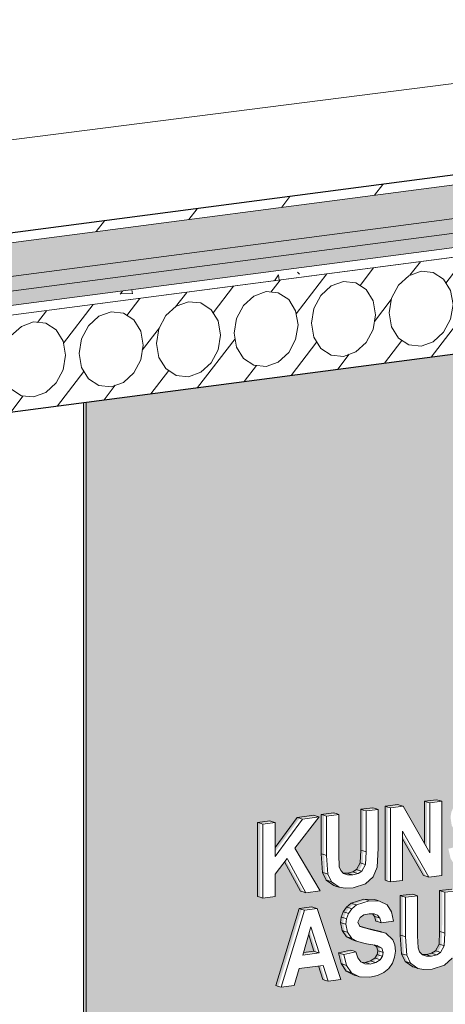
# Model space of a CAD drawing. Header units: millimetres. Extents: x -7937 to 93799, y -5691 to 12696.
# Tile 60 of 67: x 85500 to 86362, y 2672 to 4667. Entities that reach past the tile are written whole.
import ezdxf

# ---------------------------------------------------------------- set-up
doc = ezdxf.new("R2010")
doc.units = ezdxf.units.MM
for name, color, linetype, lineweight, true_color in [('A-FLOR', 7, 'Continuous', 9, 0x7f7f7f), ('A-FLOR-PATT', 7, 'Continuous', 9, 0x7f7f7f), ('S-BEAM', 7, 'Continuous', 9, 0x7f7f7f)]:
    doc.layers.add(name, color=color, linetype=linetype, lineweight=lineweight, true_color=true_color)
doc.layers.add('A-FLOR-MCUT', color=7, linetype='Continuous', lineweight=5)
doc.layers.add('A-GENM', color=7, linetype='Continuous', lineweight=9)
pattern_1 = [(90, (86182.31, 4252.5), (-83.658, -10.947), [48.992, -48.992]), (270, (86224.14, 4306.96), (83.658, 10.947), [48.992, -48.992]), (7.455, (86240.87, 4333.65), (-8e-05, 97.9832), [4.219, -80.153]), (187.455, (86165.58, 4323.8), (8e-05, -97.9832), [4.219, -80.153]), (155.546, (86173.947, 4319.993), (-83.658, 87.03594), [9.19, -174.615]), (133.866, (86178.13, 4315.64), (-0.0003, -97.9832), [6.036, -114.687]), (106.468, (86182.313, 4301.49), (-0.00064, -97.98365), [14.755, -280.353]), (254.657, (86228.325, 4322.21), (0.00092, -97.98346), [15.808, -300.357]), (232.476, (86232.507, 4327.656), (0.0002, -97.983), [6.867, -130.481]), (215.621, (86240.873, 4333.65), (-83.6575, -108.9313), [10.291, -195.537]), (106.468, (86186.496, 4238.35), (-0.00064, -97.98365), [14.755, -280.353]), (133.866, (86190.68, 4234), (-0.0003, -97.9832), [6.036, -114.687]), (155.546, (86199.044, 4230.193), (-83.658, 87.03594), [9.19, -174.615]), (187.455, (86207.41, 4231.29), (8e-05, -97.9832), [8.437, -75.934]), (74.657, (86219.959, 4242.728), (0.00092, -97.98346), [15.808, -300.357]), (52.476, (86215.776, 4237.28), (0.0002, -97.983), [6.867, -130.481]), (35.621, (86207.41, 4231.288), (250.97326, 130.82635), [10.291, -195.537])]
pattern_2 = [(52.476, (-56223.35, 10696.74), (-47.32482, 49.23507), [])]

# ---------------------------------------------------------------- blocks, each defined once
blk = doc.blocks.new('HCE200 - Olemasolev õõnespaneel H_200 mm-V37-KUNST 3D LÕIGE 02')
at = {"layer": 'S-BEAM', "true_color": 0xcccccc}
h = blk.add_hatch(dxfattribs=at)
h.set_pattern_fill('FP_73', color=254, style=0, pattern_type=2)
h.set_pattern_definition(pattern_2)
h.paths.add_polyline_path([(-7529.5, 3863.3), (-7518.7, 3864.7), (-7526.3, 3876.2), (-7527.8, 3890.2), (-7514.1, 3908), (-7511.8, 3991.1), (-7506.4, 4000.5), (-7506.2, 4013.3), (-7512.3, 4023.2), (-7511.9, 4052.6), (-7505.1, 4062.3), (-7529.5, 4059.1), (-7529.5, 3884.2)], flags=0)
h.paths.add_polyline_path([(-6536.4, 3993.2), (-6525.6, 3994.6), (-6525.6, 4190.5), (-6550.7, 4187.2), (-6543.2, 4179.4), (-6542.7, 4150.1), (-6548.9, 4138.6), (-6548.6, 4125.8), (-6542.2, 4116.3), (-6540.9, 4035.4), (-6527.2, 4021.2), (-6528.8, 4006.7)], flags=0)
h = blk.add_hatch(dxfattribs=at)
h.set_pattern_fill('FP_73', color=254, style=0, pattern_type=2)
h.set_pattern_definition(pattern_2)
h.paths.add_polyline_path([(-7518.7, 3864.7), (-6536.4, 3993.2), (-6528.8, 4006.7), (-6527.2, 4021.2), (-6540.9, 4035.4), (-6542.2, 4116.3), (-6548.6, 4125.8), (-6548.9, 4138.6), (-6542.7, 4150.1), (-6543.2, 4179.4), (-6550.8, 4187.3), (-7504.4, 4062.3), (-7511.9, 4052.6), (-7512.3, 4023.2), (-7506.2, 4013.3), (-7506.4, 4000.5), (-7512.9, 3989.3), (-7514.1, 3908), (-7527.8, 3890.2), (-7526.3, 3876.2)], flags=0)
h.paths.add_polyline_path([(-7418.2, 3902.3), (-7443, 3904.9), (-7464.1, 3918.6), (-7478.1, 3941.4), (-7483.1, 3969.8), (-7478.1, 3999.5), (-7463.3, 4026.7), (-7443, 4045.2), (-7418.2, 4054.2), (-7393.4, 4051.7), (-7372.4, 4038), (-7358.3, 4015.2), (-7353.4, 3986.8), (-7359.2, 3955.5), (-7372.4, 3930.6), (-7393.4, 3911.4)], flags=0)
h.paths.add_polyline_path([(-7261.3, 3922.9), (-7286.1, 3925.4), (-7307.1, 3939.1), (-7321.2, 3961.9), (-7326, 3991.1), (-7321.2, 4020), (-7307.1, 4046.5), (-7286.1, 4065.7), (-7261.3, 4074.7), (-7236.5, 4072.2), (-7215.4, 4058.5), (-7201.4, 4035.7), (-7196.5, 4007.3), (-7201.4, 3977.6), (-7215.4, 3951.1), (-7236.5, 3931.9)], flags=0)
h.paths.add_polyline_path([(-7104.4, 3943.4), (-7129.2, 3945.9), (-7150.2, 3959.7), (-7164.3, 3982.4), (-7169.2, 4010.9), (-7164.3, 4040.6), (-7150.2, 4067), (-7129.2, 4086.3), (-7104.4, 4095.3), (-7079.5, 4092.7), (-7058.5, 4079), (-7044.5, 4056.2), (-7039.7, 4026.7), (-7044.5, 3998.1), (-7058.5, 3971.6), (-7079.5, 3952.4), (-7090, 3948.6)], flags=0)
h.paths.add_polyline_path([(-6947.4, 3963.9), (-6972.2, 3966.5), (-6993.3, 3980.2), (-7007.3, 4003), (-7012.2, 4031.4), (-7007.3, 4061.1), (-6993.3, 4087.6), (-6972.2, 4106.8), (-6947.4, 4115.8), (-6922.6, 4113.3), (-6900.6, 4097.9), (-6887.5, 4076.8), (-6882.6, 4048.4), (-6887.5, 4018.7), (-6902.8, 3991.1), (-6922.6, 3973)], flags=0)
h.paths.add_polyline_path([(-6790.5, 3984.5), (-6815.3, 3987), (-6836.3, 4000.7), (-6850.4, 4023.5), (-6855.3, 4051.9), (-6850.4, 4081.6), (-6836.3, 4108.1), (-6815.3, 4127.3), (-6790.5, 4136.4), (-6765.2, 4133.6), (-6744.6, 4120.1), (-6730.6, 4097.3), (-6725.6, 4068.9), (-6730.6, 4039.2), (-6744.6, 4012.7), (-6765.7, 3993.5)], flags=0)
h.paths.add_polyline_path([(-6633.5, 4005), (-6658.3, 4007.6), (-6679.4, 4021.3), (-6693.4, 4044.1), (-6698.4, 4072.5), (-6693.4, 4102.2), (-6679.4, 4128.7), (-6658.3, 4147.9), (-6633.5, 4156.9), (-6608.7, 4154.4), (-6587.7, 4140.6), (-6573.6, 4117.9), (-6568.7, 4089.4), (-6573.6, 4059.7), (-6587.7, 4033.3), (-6608.7, 4014), (-6614.8, 4011.8)], flags=0)
at = {"layer": 'S-BEAM', "color": 253, "true_color": 0x999999}
for p, q in [((-6525.6, 4190.5), (-6550.7, 4187.2)), ((-6525.6, 3994.6), (-6525.6, 4190.5)), ((-6550.8, 4187.3), (-7504.3, 4062.6)), ((-6550.7, 4187.2), (-6543.2, 4179.4)), ((-6543.2, 4179.4), (-6550.7, 4187.2)), ((-6543.2, 4179.4), (-6542.7, 4150.1)), ((-6542.7, 4150.1), (-6543.2, 4179.4)), ((-6542.2, 4116.3), (-6540.9, 4035.4)), ((-6540.9, 4035.4), (-6542.2, 4116.3)), ((-7504.4, 4062.4), (-7529.5, 4059.1)), ((-7529.5, 4059.1), (-7529.5, 3863.3)), ((-7512.3, 4023.2), (-7511.9, 4052.6)), ((-7511.9, 4052.6), (-7512.3, 4023.2)), ((-7504.3, 4062.6), (-7511.9, 4052.6)), ((-7511.9, 4052.6), (-7504.4, 4062.3)), ((-6540.9, 4035.4), (-6527.2, 4021.2)), ((-6527.2, 4021.2), (-6540.9, 4035.4)), ((-6527.2, 4021.2), (-6528.8, 4006.7)), ((-6528.8, 4006.7), (-6527.2, 4021.2)), ((-7518.7, 3864.7), (-6536.4, 3993.2)), ((-6528.8, 4006.7), (-6536.4, 3993.2)), ((-6536.4, 3993.2), (-6528.8, 4006.7)), ((-6536.4, 3993.2), (-6525.6, 3994.6)), ((-7514.1, 3908), (-7512.9, 3989.3)), ((-7512.9, 3989.3), (-7514.1, 3908)), ((-7527.8, 3890.2), (-7514.1, 3908)), ((-7514.1, 3908), (-7527.8, 3890.2)), ((-7526.3, 3876.2), (-7527.8, 3890.2)), ((-7527.8, 3890.2), (-7526.3, 3876.2)), ((-7518.7, 3864.7), (-7526.3, 3876.2)), ((-7526.3, 3876.2), (-7518.7, 3864.7)), ((-7529.5, 3863.3), (-7518.7, 3864.7))]:
    blk.add_line(p, q, dxfattribs=at)
for points in [[(-6698.4, 4072.5, 0), (-6693.4, 4102.2, 0), (-6679.4, 4128.7, 0), (-6658.3, 4147.9, 0), (-6633.5, 4156.9, 0), (-6608.7, 4154.4, 0), (-6587.7, 4140.6, 0), (-6573.6, 4117.9, 0), (-6568.7, 4089.4, 0)], [(-6542.7, 4150.1, 0), (-6548.9, 4138.6, 0), (-6548.6, 4125.8, 0), (-6542.2, 4116.3, 0)], [(-6542.2, 4116.3, 0), (-6548.6, 4125.8, 0), (-6548.9, 4138.6, 0), (-6542.7, 4150.1, 0)], [(-6855.3, 4051.9, 0), (-6850.4, 4081.6, 0), (-6836.3, 4108.1, 0), (-6815.3, 4127.3, 0), (-6790.5, 4136.4, 0), (-6765.7, 4133.8, 0), (-6744.6, 4120.1, 0), (-6730.6, 4097.3, 0), (-6725.6, 4068.9, 0)], [(-7012.2, 4031.4, 0), (-7007.3, 4061.1, 0), (-6993.3, 4087.6, 0), (-6972.2, 4106.8, 0), (-6947.4, 4115.8, 0), (-6922.6, 4113.3, 0), (-6901.6, 4099.6, 0), (-6887.5, 4076.8, 0), (-6882.6, 4048.4, 0)], [(-7169.2, 4010.9, 0), (-7164.3, 4040.6, 0), (-7150.2, 4067, 0), (-7129.2, 4086.3, 0), (-7104.4, 4095.3, 0), (-7079.5, 4092.7, 0), (-7058.5, 4079, 0), (-7044.5, 4056.2, 0), (-7039.5, 4027.8, 0)], [(-6568.7, 4089.4, 0), (-6573.6, 4059.7, 0), (-6587.7, 4033.3, 0), (-6608.7, 4014, 0), (-6633.5, 4005, 0), (-6658.3, 4007.6, 0), (-6679.4, 4021.3, 0), (-6693.4, 4044.1, 0), (-6698.4, 4072.5, 0)], [(-7326.1, 3990.3, 0), (-7321.2, 4020, 0), (-7307.1, 4046.5, 0), (-7286.1, 4065.7, 0), (-7261.3, 4074.7, 0), (-7236.5, 4072.2, 0), (-7215.4, 4058.5, 0), (-7201.4, 4035.7, 0), (-7196.5, 4007.3, 0)], [(-7483.1, 3969.8, 0), (-7478.1, 3999.5, 0), (-7464.1, 4026, 0), (-7443, 4045.2, 0), (-7418.2, 4054.2, 0), (-7393.4, 4051.7, 0), (-7372.4, 4038, 0), (-7358.3, 4015.2, 0), (-7353.4, 3986.8, 0)], [(-6725.6, 4068.9, 0), (-6730.6, 4039.2, 0), (-6744.6, 4012.7, 0), (-6765.7, 3993.5, 0), (-6790.5, 3984.5, 0), (-6815.3, 3987, 0), (-6836.3, 4000.7, 0), (-6850.4, 4023.5, 0), (-6855.3, 4051.9, 0)], [(-6882.6, 4048.4, 0), (-6887.5, 4018.7, 0), (-6901.6, 3992.2, 0), (-6922.6, 3973, 0), (-6947.4, 3963.9, 0), (-6972.2, 3966.5, 0), (-6993.3, 3980.2, 0), (-7007.3, 4003, 0), (-7012.2, 4031.4, 0)], [(-7512.9, 3989.3, 0), (-7506.4, 4000.5, 0), (-7506.2, 4013.3, 0), (-7512.3, 4023.2, 0)], [(-7512.3, 4023.2, 0), (-7506.2, 4013.3, 0), (-7506.4, 4000.5, 0), (-7512.9, 3989.3, 0)], [(-7039.5, 4027.8, 0), (-7044.5, 3998.1, 0), (-7058.5, 3971.6, 0), (-7079.5, 3952.4, 0), (-7104.4, 3943.4, 0), (-7129.2, 3945.9, 0), (-7150.2, 3959.7, 0), (-7164.3, 3982.4, 0), (-7169.2, 4010.9, 0)], [(-7196.5, 4007.3, 0), (-7201.4, 3977.6, 0), (-7215.4, 3951.1, 0), (-7236.5, 3931.9, 0), (-7261.3, 3922.9, 0), (-7286.1, 3925.4, 0), (-7307.1, 3939.1, 0), (-7321.2, 3961.9, 0), (-7326.1, 3990.3, 0)], [(-7353.4, 3986.8, 0), (-7358.3, 3957.1, 0), (-7372.4, 3930.6, 0), (-7393.4, 3911.4, 0), (-7418.2, 3902.3, 0), (-7443, 3904.9, 0), (-7464.1, 3918.6, 0), (-7478.1, 3941.4, 0), (-7483.1, 3969.8, 0)]]:
    blk.add_polyline3d(points, dxfattribs=at)
blk = doc.blocks.new('KUNST 2 - KUNST 2-6930501-KUNST 3D LÕIGE 02')
at = {"layer": 'A-GENM', "lineweight": 5, "true_color": 0x80ffff, "transparency": 33554483}
h = blk.add_hatch(color=131, dxfattribs=at)
h.paths.add_polyline_path([(-7312, 607.2), (-5288.3, 865.2), (-5288.3, 4156.6), (-7312, 3891.7), (-7312, 607.5)], flags=0)
h.paths.add_polyline_path([(-6916.9, 2706.6), (-6922.3, 2708.2), (-6875.2, 2864.2), (-6849, 2867.5), (-6843.6, 2865.8), (-6796.1, 2722), (-6821.9, 2718.7), (-6827.3, 2720.3), (-6836.7, 2750.1), (-6880.7, 2744.5), (-6890.7, 2709.9)], flags=0)
h.paths.add_polyline_path([(-6736.9, 2727.1), (-6761.8, 2728.7), (-6763.8, 2729.4), (-6780.9, 2739.1), (-6790.5, 2754.2), (-6795.3, 2774.4), (-6770.7, 2779.9), (-6765.4, 2778.2), (-6761.8, 2765.9), (-6755.8, 2757.8), (-6750.6, 2755.3), (-6741.6, 2755.1), (-6730.2, 2758.1), (-6720.5, 2765.9), (-6716.7, 2773), (-6715.4, 2778.8), (-6718.2, 2787.4), (-6725.7, 2791.5), (-6761.9, 2798.8), (-6767.3, 2800.5), (-6780.3, 2808.7), (-6788.5, 2821.3), (-6790.9, 2838.1), (-6789.2, 2848.5), (-6784.4, 2859.3), (-6776.8, 2868.9), (-6769.6, 2874.8), (-6744.3, 2883.3), (-6719.4, 2881.6), (-6716.9, 2880.6), (-6702.4, 2873.2), (-6693.1, 2859.3), (-6690.7, 2840.1), (-6714.2, 2837.1), (-6719.5, 2838.8), (-6723.8, 2850.2), (-6728.7, 2855), (-6729.8, 2855.4), (-6738.9, 2855.4), (-6750.6, 2851.8), (-6757.4, 2846.9), (-6761.3, 2838.1), (-6756.7, 2829.6), (-6704.7, 2815.7), (-6690.7, 2802.7), (-6686.8, 2792.4), (-6685.8, 2777.1), (-6687, 2767.1), (-6691.6, 2754.9), (-6699, 2744.2), (-6711.7, 2734.9), (-6724.9, 2729.7), (-6736.3, 2727.3)], flags=0)
h.paths.add_polyline_path([(-6627.7, 2742.3), (-6645, 2746.1), (-6661.2, 2758.7), (-6667.9, 2774.4), (-6670.4, 2815.7), (-6670.4, 2890.3), (-6645.8, 2893.4), (-6640.4, 2891.7), (-6639.4, 2786), (-6636.3, 2778.1), (-6630.7, 2772.4), (-6626.9, 2770.9), (-6614.8, 2771.5), (-6606.8, 2773.6), (-6598.7, 2779.3), (-6591.8, 2792.3), (-6590.5, 2839.8), (-6590.5, 2900.5), (-6565.9, 2903.6), (-6560.6, 2901.9), (-6561, 2816.2), (-6562.7, 2784.9), (-6570.6, 2765.1), (-6586, 2750.9), (-6612, 2743.1), (-6622.6, 2742.5)], flags=0)
h.paths.add_polyline_path([(-6536, 2755.1), (-6541.4, 2756.8), (-6541.4, 2906.7), (-6516.8, 2909.9), (-6511.4, 2908.2), (-6511.4, 2848.9), (-6461.4, 2916.9), (-6427.7, 2921.2), (-6422.3, 2919.6), (-6471.2, 2856.1), (-6420.3, 2769.9), (-6449, 2766.2), (-6454.4, 2767.9), (-6489.7, 2831.9), (-6511.4, 2803.6), (-6511.4, 2758.2), (-6522.2, 2756.9)], flags=0)
h.paths.add_polyline_path([(-6872.2, 2774.1), (-6845.3, 2777.6), (-6858.8, 2820.5), (-6871.7, 2775.9)], flags=0)
h.paths.add_polyline_path([(-6349.5, 2776.5), (-6376.1, 2778.7), (-6380.2, 2780.1), (-6400.7, 2794.5), (-6412.5, 2817.1), (-6416.3, 2849.3), (-6414.6, 2869.7), (-6409, 2888.9), (-6397.1, 2909.6), (-6382.5, 2923.5), (-6364.5, 2930.7), (-6355.2, 2932.9), (-6330, 2931), (-6322.8, 2928.1), (-6305, 2916.4), (-6297.7, 2906.1), (-6292.4, 2893.5), (-6288.5, 2859.1), (-6292.4, 2828.7), (-6304.9, 2802.7), (-6324.4, 2784.8), (-6343.3, 2778.6)], flags=0)
h.paths.add_polyline_path([(-6243.1, 2789.3), (-6243.1, 2792.4), (-6270.3, 2790.1), (-6273.1, 2791), (-6273.1, 2941), (-6248.5, 2944.1), (-6243.1, 2942.4), (-6243.1, 2885.3), (-6193.2, 2891.6), (-6193.2, 2951.1), (-6168.7, 2954.3), (-6163.3, 2952.6), (-6163.3, 2802.6), (-6187.9, 2799.5), (-6193.2, 2801.2), (-6193.2, 2863.1), (-6243.1, 2856.7), (-6243.1, 2846.9)], flags=0)
h.paths.add_polyline_path([(-6354.9, 2804.4), (-6340.2, 2809.5), (-6328.5, 2820.7), (-6320.7, 2837.8), (-6318.2, 2861.5), (-6320.7, 2882.7), (-6328.2, 2897.6), (-6337.8, 2904.1), (-6349.9, 2904.9), (-6366.3, 2898.3), (-6377.2, 2887), (-6384, 2872), (-6386, 2845.1), (-6383.9, 2827.4), (-6374.8, 2811.5), (-6364.2, 2805.2), (-6363.7, 2805.2)], flags=0)
h.paths.add_polyline_path([(-6110, 2809.4), (-6115.4, 2811.1), (-6115.4, 2932.5), (-6146.9, 2928.5), (-6152.3, 2930.2), (-6152.3, 2956.4), (-6054, 2968.9), (-6048.6, 2967.2), (-6048.6, 2941), (-6085.5, 2936.3), (-6085.5, 2812.6)], flags=0)
h.paths.add_polyline_path([(-5946.2, 2827.9), (-5968.2, 2831.7), (-5981.9, 2844.2), (-5989.9, 2866.5), (-5992.4, 2902.5), (-5988.8, 2939.1), (-5978.6, 2964.7), (-5967.9, 2976.1), (-5951.6, 2981.9), (-5929.9, 2978.5), (-5917.6, 2968.4), (-5908.3, 2945.3), (-5905.5, 2906.1), (-5909.1, 2870.3), (-5917.6, 2846.8), (-5929.9, 2833.8), (-5936, 2831.6)], flags=0)
h.paths.add_polyline_path([(-5888.9, 2837.6), (-5894.2, 2839.3), (-5891, 2855.7), (-5884.8, 2870.8), (-5840.4, 2937.8), (-5836.9, 2950.9), (-5840.9, 2964.8), (-5846.5, 2966.8), (-5857.5, 2960.4), (-5862.2, 2943.4), (-5886.8, 2942.8), (-5892.2, 2944.5), (-5886.8, 2967.5), (-5876.8, 2982.4), (-5866.6, 2990.2), (-5851.3, 2994.7), (-5831.5, 2992.7), (-5829.7, 2992.2), (-5817.4, 2985), (-5809.6, 2972.8), (-5807, 2957.1), (-5809.8, 2937.8), (-5818.8, 2917.9), (-5851.3, 2873.3), (-5812.3, 2878.3), (-5807, 2876.6), (-5807, 2848.1), (-5886.3, 2837.9)], flags=0)
h.paths.add_polyline_path([(-5946.2, 2854.1), (-5950.8, 2856.2), (-5942.9, 2861), (-5937.8, 2872.5), (-5935.2, 2907.8), (-5938.1, 2942.9), (-5943.3, 2953.3), (-5946.2, 2954.1), (-5954.4, 2949.9), (-5960.1, 2935.8), (-5962.4, 2899.1), (-5960.2, 2867.8), (-5954.4, 2856.2), (-5952, 2855.6)], flags=0)
h.paths.add_polyline_path([(-6953.8, 2886.9), (-6959.1, 2888.6), (-6959.1, 3038.5), (-6934.6, 3041.7), (-6929.2, 3040), (-6929.2, 2980.7), (-6879.2, 3048.7), (-6845.5, 3053), (-6840.1, 3051.4), (-6888.9, 2987.9), (-6838.1, 2901.7), (-6866.8, 2898), (-6872.2, 2899.7), (-6907.5, 2963.7), (-6929.2, 2935.4), (-6929.2, 2890), (-6953.4, 2887)], flags=0)
h.paths.add_polyline_path([(-6787.4, 2907), (-6804.8, 2910.8), (-6820.9, 2923.4), (-6827.6, 2939.1), (-6830.1, 2978.2), (-6830.1, 3055), (-6805.5, 3058.1), (-6800.2, 3056.4), (-6799.1, 2950.7), (-6796, 2942.8), (-6790.4, 2937.1), (-6786.7, 2935.6), (-6777.1, 2935.6), (-6766.5, 2938.3), (-6758.4, 2944), (-6751.5, 2957), (-6750.3, 2988), (-6750.3, 3065.2), (-6725.7, 3068.3), (-6720.3, 3066.6), (-6720.7, 2980.9), (-6722.4, 2949.6), (-6730.4, 2929.7), (-6745.8, 2915.6), (-6771.7, 2907.8), (-6782.3, 2907.2)], flags=0)
h.paths.add_polyline_path([(-6695.7, 2919.8), (-6701.1, 2921.5), (-6701.1, 3071.4), (-6675.3, 3074.7), (-6670, 3073), (-6621.2, 2988.4), (-6621.2, 3081.6), (-6596.7, 3084.8), (-6591.3, 3083.1), (-6591.3, 2933.1), (-6617.8, 2929.7), (-6623.2, 2931.4), (-6671.2, 3014.7), (-6671.2, 2922.9)], flags=0)
h.paths.add_polyline_path([(-6519.8, 2939.9), (-6544.7, 2941.5), (-6546.8, 2942.1), (-6563.8, 2951.8), (-6573.5, 2966.9), (-6578.2, 2987.1), (-6553.7, 2992.7), (-6548.3, 2991), (-6544.7, 2978.7), (-6538.7, 2970.5), (-6533.6, 2968.1), (-6524.6, 2967.8), (-6513.2, 2970.8), (-6503.5, 2978.6), (-6499.6, 2985.8), (-6498.4, 2991.6), (-6501.1, 3000.2), (-6508.6, 3004.2), (-6544.8, 3011.6), (-6550.2, 3013.2), (-6563.2, 3021.5), (-6571.4, 3034), (-6573.8, 3050.8), (-6572.1, 3061.2), (-6567.4, 3072.1), (-6559.7, 3081.7), (-6552.5, 3087.6), (-6527.2, 3096), (-6502.3, 3094.3), (-6499.8, 3093.4), (-6485.4, 3086), (-6475.9, 3071.6), (-6472.5, 3053), (-6497.1, 3049.9), (-6502.5, 3051.5), (-6506.7, 3063), (-6511.6, 3067.7), (-6512.8, 3068.2), (-6521.8, 3068.1), (-6532, 3065.5), (-6540.3, 3059.6), (-6544.2, 3050.8), (-6539.6, 3042.3), (-6487.9, 3028.7), (-6473.6, 3015.4), (-6469.7, 3005.2), (-6468.7, 2989.9), (-6471.2, 2976.6), (-6474.5, 2967.6), (-6481.9, 2957), (-6494.6, 2947.6), (-6507.8, 2942.5), (-6519.2, 2940)], flags=0)
h.paths.add_polyline_path([(-6419.3, 2955.1), (-6424.6, 2956.7), (-6424.6, 3078.1), (-6456.1, 3074.1), (-6461.5, 3075.8), (-6461.5, 3102), (-6363.2, 3114.5), (-6357.8, 3112.8), (-6357.8, 3086.7), (-6394.7, 3082), (-6394.7, 2958.2)], flags=0)
h.paths.add_polyline_path([(-6341.4, 2965), (-6346.8, 2966.7), (-6346.8, 3116.6), (-6322.3, 3119.7), (-6316.9, 3118.1), (-6316.9, 2968.1)], flags=0)
h.paths.add_polyline_path([(-6263.6, 2974.9), (-6269, 2976.6), (-6269, 3098), (-6300.5, 3094), (-6305.9, 3095.7), (-6305.9, 3121.8), (-6207.5, 3134.3), (-6202.2, 3132.7), (-6202.2, 3106.5), (-6239.1, 3101.8), (-6239.1, 2978), (-6243.1, 2977.5)], flags=0)
h.paths.add_polyline_path([(-6185.8, 2984.8), (-6191.2, 2986.5), (-6191.2, 3136.5), (-6094.9, 3148.7), (-6089.6, 3147), (-6089.6, 3120.9), (-6161.2, 3111.7), (-6161.2, 3080.8), (-6099, 3088.7), (-6093.7, 3087), (-6093.7, 3060.8), (-6161.2, 3052.2), (-6161.2, 3016.5), (-6092.9, 3025.2), (-6087.5, 3023.5), (-6087.5, 2997.3), (-6176.8, 2986)], flags=0)
h.paths.add_polyline_path([(-6009.5, 3004.9), (-6036.1, 3007.1), (-6040.3, 3008.5), (-6060.8, 3022.9), (-6072.6, 3045.5), (-6076.4, 3076.9), (-6074.6, 3098.1), (-6069.1, 3117.3), (-6057.2, 3138), (-6042.6, 3151.9), (-6024.6, 3159.1), (-6015.2, 3161.3), (-5990, 3159.4), (-5982.9, 3156.5), (-5965.1, 3144.8), (-5957.7, 3134.5), (-5952.5, 3121.9), (-5948.6, 3087.5), (-5952.4, 3057.1), (-5966.7, 3029.4), (-5984.4, 3013.2), (-5994.9, 3009.7)], flags=0)
h.paths.add_polyline_path([(-5880.9, 3021.3), (-5902.5, 3021.9), (-5908.3, 3023.8), (-5924.9, 3033.3), (-5934.5, 3048.4), (-5939.3, 3068.6), (-5914.7, 3074.1), (-5909.3, 3072.4), (-5905.8, 3060.1), (-5899.7, 3052), (-5894.6, 3049.5), (-5885.6, 3049.3), (-5874.2, 3052.2), (-5864.5, 3060.1), (-5860.6, 3067.2), (-5859.4, 3073), (-5862.2, 3081.6), (-5869.7, 3085.7), (-5905.9, 3093), (-5911.3, 3094.7), (-5924.3, 3102.9), (-5932.5, 3115.5), (-5934.9, 3132.3), (-5933.2, 3142.7), (-5928.4, 3153.5), (-5920.8, 3163.1), (-5913.6, 3169), (-5888.3, 3177.5), (-5863.4, 3175.8), (-5861.7, 3175.2), (-5846.4, 3167.4), (-5837.1, 3153.5), (-5834.7, 3134.3), (-5858.1, 3131.3), (-5863.5, 3133), (-5867.8, 3144.4), (-5872.7, 3149.2), (-5873.8, 3149.6), (-5882.9, 3149.5), (-5893.1, 3147), (-5901.3, 3141.1), (-5905.3, 3132.3), (-5900.7, 3123.8), (-5849, 3110.2), (-5834.7, 3096.9), (-5830.8, 3086.6), (-5829.8, 3071.3), (-5831, 3061.3), (-5835.6, 3049.1), (-5843, 3038.4), (-5854.9, 3029.4), (-5868.8, 3023.9), (-5880.3, 3021.4)], flags=0)
h.paths.add_polyline_path([(-6014.9, 3032.8), (-6000.3, 3037.9), (-5988.5, 3049.1), (-5980.8, 3066.2), (-5978.3, 3089.9), (-5980.7, 3111.1), (-5988.3, 3126), (-5997.9, 3132.5), (-6009.9, 3133.3), (-6024.6, 3128.3), (-6037.2, 3115.5), (-6044, 3100.4), (-6046.1, 3073.5), (-6043.9, 3055.8), (-6034.9, 3039.9), (-6024.2, 3033.6), (-6023.8, 3033.6)], flags=0)
h.paths.add_polyline_path([(-5809, 3032.9), (-5814.4, 3034.5), (-5814.4, 3184.5), (-5718.1, 3196.8), (-5712.8, 3195.1), (-5712.8, 3168.9), (-5784.4, 3159.8), (-5784.4, 3128.8), (-5722.2, 3136.7), (-5716.8, 3135.1), (-5716.8, 3108.9), (-5784.4, 3100.3), (-5784.4, 3064.5), (-5716.1, 3073.3), (-5710.7, 3071.6), (-5710.7, 3045.4), (-5800.2, 3034)], flags=0)
blk.add_hatch(color=131, dxfattribs=at).paths.add_polyline_path([(-7312, 607.2), (-7312, 3891.7), (-7317.4, 3891), (-7316.8, 608.7), (-7312.9, 607.5)], flags=0)
at = {"layer": 'A-GENM', "lineweight": 5}
for p, q in [((-7317.4, 1002.5), (-7317.4, 3891)), ((-7312, 3891.7), (-7312, 607.2))]:
    blk.add_line(p, q, dxfattribs=at)

msp = doc.modelspace()

# ---------------------------------------------------------------- hatches: boundary and pattern name
at = {"layer": 'A-FLOR-PATT', "lineweight": 5}
h = msp.add_hatch(dxfattribs=at)
h.set_pattern_fill('FP_63', style=0, pattern_type=2)
h.set_pattern_definition([(52.476, (36722.97, 10696.74), (-93.90897, 97.70083), [])])
h.paths.add_polyline_path([(81401.3, 3680.8), (87809.5, 4519.3), (87809.5, 4538.9), (81401.3, 3700.4)], flags=0)
h = msp.add_hatch(dxfattribs=at)
h.set_pattern_fill('FP_67', style=0, pattern_type=2)
h.set_pattern_definition([(52.476, (36722.966, 10696.74), (0.000476, 34.642252), [24.28, -24.28])])
h.paths.add_polyline_path([(81401.3, 3612.2), (87809.5, 4450.7), (87809.5, 4519.3), (81401.3, 3680.8), (81401.3, 3670.5)], flags=0)
h = msp.add_hatch(dxfattribs=at)
h.set_pattern_fill('FP_68', angle=90, style=0, pattern_type=2)
h.set_pattern_definition(pattern_1)
h.paths.add_polyline_path([(81401.3, 3582.8), (87809.5, 4421.3), (87809.5, 4450.7), (81401.3, 3612.2), (81401.3, 3599.3)], flags=0)
h = msp.add_hatch(dxfattribs=at)
h.set_pattern_fill('FP_68', angle=90, style=0, pattern_type=2)
h.set_pattern_definition(pattern_1)
h.paths.add_polyline_path([(81401.3, 3553.4), (87809.5, 4391.9), (87809.5, 4421.3), (81401.3, 3582.8), (81401.3, 3563.7)], flags=0)
h = msp.add_hatch(dxfattribs=at)
h.set_pattern_fill('FP_64', style=0, pattern_type=2)
h.set_pattern_definition([(56.774, (36722.97, 10696.74), (300.0229, 8.5134), [36.802, -404.827]), (1.626, (36722.97, 10696.74), (-58.0395, 360.9164), [25.012, -275.132]), (99.135, (36747.97, 10697.45), (241.9869, 369.4306), [30.463, -335.091]), (53.502, (36722.97, 10794.72), (446.4158, -22.6773), [54.775, -602.53]), (95.746, (36760.17, 10792.83), (390.9657, 528.391), [46.155, -507.699]), (357.092, (36722.97, 10794.7), (390.962, 528.394), [37.249, -409.743]), (30.133, (36764.8, 10775.7), (249.6807, -164.5777), [33.864, -372.509]), (326.609, (36764.8, 10775.7), (101.776, 368.5807), [24.92, -274.122]), (74.563, (36785.6, 10761.99), (351.4584, 203.9988), [31.865, -350.51]), (45.835, (36722.97, 10696.74), (5.08542, 163.7556), [6.388, -304.16, 6.388, -312.733, -315.549]), (45.835, (36722.97, 10696.74), (5.08542, 163.7556), [-629.668, 6.388, -309.161]), (15.91, (36722.97, 10696.74), (110.03995, 207.6274), [5.783, -158.947, 5.783, -268.911, -108.886]), (15.91, (36722.97, 10696.74), (110.03995, 207.6274), [-439.424, 5.783, -103.103]), (328.396, (36629.69, 10684.53), (223.2929, 18.16904), [5.555, -97.999, 5.555, -746.246]), (328.396, (36629.69, 10684.53), (223.2929, 18.16904), [-109.109, -317.533, 5.555, -423.158]), (316.699, (36587.86, 10679.06), (243.9411, 80.9642), [5.683, -132.039, 5.683, -525.288]), (316.699, (36587.86, 10679.06), (243.9411, 80.9642), [-143.405, -213.825, 5.683, -305.781])])
h.paths.add_polyline_path([(81401.3, 3533.8), (87466.5, 4327.5), (87466.5, 4337.3), (87809.5, 4382.1), (87809.5, 4391.9), (81401.3, 3553.4)], flags=0)

# ---------------------------------------------------------------- linework, layer by layer
at = {"layer": 'A-FLOR', "color": 7, "lineweight": 5}
msp.add_line((87391, 4666.6), (84280.1, 4270), dxfattribs=at)
at = {"layer": 'A-FLOR', "color": 7, "lineweight": 25}
for p, q in [((87809.5, 4538.9), (81401.3, 3700.4)), ((81401.3, 3337.8), (87466.5, 4131.5))]:
    msp.add_line(p, q, dxfattribs=at)
at = {"layer": 'A-FLOR-MCUT'}
for p, q in [((87809.5, 4519.3), (81401.3, 3680.8)), ((87809.5, 4450.7), (81401.3, 3612.2)), ((87809.5, 4421.3), (81401.3, 3582.8)), ((87809.5, 4391.9), (81401.3, 3553.4)), ((87466.5, 4327.5), (81401.3, 3533.8))]:
    msp.add_line(p, q, dxfattribs=at)
at = {"layer": 'A-GENM', "color": 250, "lineweight": 5, "true_color": 0x193333}
for p, q in [((86239.8, 3073.1), (86265.6, 3076.4)), ((86239.8, 2923.2), (86239.8, 3073.1)), ((86239.8, 3073.1), (86245.2, 3071.4)), ((86265.6, 3076.4), (86271, 3074.7)), ((86319.7, 3083.3), (86344.3, 3086.4)), ((86319.7, 2997.7), (86319.7, 3083.3)), ((86319.7, 3083.3), (86325.1, 3081.6)), ((86344.3, 3086.4), (86349.7, 3084.8)), ((86061.7, 3050.4), (86095.5, 3054.7)), ((86095.5, 3054.7), (86100.8, 3053)), ((86110.8, 3056.7), (86135.4, 3059.8)), ((86110.8, 2976.8), (86110.8, 3056.7)), ((86110.8, 3056.7), (86116.2, 3055)), ((86135.4, 3059.8), (86140.8, 3058.1)), ((86190.7, 3066.9), (86215.3, 3070)), ((86190.7, 2984.2), (86190.7, 3066.9)), ((86190.7, 3066.9), (86195.7, 3065.3)), ((86215.3, 3070), (86220.6, 3068.3)), ((85981.8, 3040.2), (86006.4, 3043.4)), ((85981.8, 2890.3), (85981.8, 3040.2)), ((85981.8, 3040.2), (85987.2, 3038.5)), ((86006.4, 3043.4), (86011.8, 3041.7)), ((86017.1, 2989.7), (86061.7, 3050.4)), ((86061.7, 3050.4), (86067.1, 3048.7)), ((86317.7, 2933.1), (86275.2, 3007.1)), ((86113.4, 2939.1), (86110.8, 2976.8)), ((86116.2, 2975.1), (86110.8, 2976.8)), ((86189.4, 2958.7), (86190.7, 2984.2)), ((86190.7, 2984.2), (86195.7, 2982.6)), ((86068.8, 2901.4), (86036.2, 2960.3)), ((86182.1, 2944.9), (86189.4, 2958.7)), ((86189.4, 2958.7), (86195.7, 2956.7)), ((86120.8, 2923.4), (86113.4, 2939.1)), ((86113.4, 2939.1), (86118.8, 2937.4)), ((86155.7, 2937.3), (86163.8, 2937.3)), ((86163.8, 2937.3), (86174.4, 2940)), ((86163.8, 2937.3), (86169.2, 2935.6)), ((86174.4, 2940), (86182.1, 2944.9)), ((86174.4, 2940), (86179.8, 2938.3)), ((86182.1, 2944.9), (86187.4, 2943.2)), ((86317.7, 2933.1), (86323.1, 2931.4)), ((86136.2, 2912.5), (86120.8, 2923.4)), ((86120.8, 2923.4), (86126.2, 2921.8)), ((86136.2, 2912.5), (86141.5, 2910.8)), ((86245.2, 2921.5), (86239.8, 2923.2)), ((86068.8, 2901.4), (86074.1, 2899.7)), ((86270.5, 2892), (86295.1, 2895.1)), ((86295.1, 2895.1), (86300.5, 2893.4)), ((86350.4, 2902.2), (86375, 2905.3)), ((86350.4, 2819.5), (86350.4, 2902.2)), ((86350.4, 2902.2), (86355.8, 2900.5)), ((85987.2, 2888.6), (85981.8, 2890.3)), ((86162.1, 2868.9), (86171.4, 2876.5)), ((86171.4, 2876.5), (86196.7, 2884.9)), ((86171.4, 2876.5), (86176.7, 2874.8)), ((86196.7, 2884.9), (86217.9, 2884.4)), ((86196.7, 2884.9), (86202, 2883.3)), ((86217.9, 2884.4), (86223.3, 2882.7)), ((86270.5, 2812.1), (86270.5, 2892)), ((86275.9, 2890.3), (86270.5, 2892)), ((86018.7, 2709.9), (86065.8, 2865.9)), ((86065.8, 2865.9), (86091.9, 2869.2)), ((86065.8, 2865.9), (86071.1, 2864.2)), ((86091.9, 2869.2), (86097.3, 2867.5)), ((86151.1, 2848.5), (86155.3, 2859.3)), ((86155.3, 2859.3), (86162.1, 2868.9)), ((86155.3, 2859.3), (86160.7, 2857.6)), ((86162.1, 2868.9), (86167.5, 2867.3)), ((86218.7, 2850), (86214.4, 2855.4)), ((86215.7, 2855.4), (86219.4, 2854.3)), ((86149.7, 2837.3), (86151.1, 2848.5)), ((86152.8, 2821.3), (86149.7, 2837.3)), ((86149.7, 2837.3), (86155.1, 2835.6)), ((86151.1, 2848.5), (86156.5, 2846.8)), ((86221.4, 2840.5), (86218.7, 2850)), ((86218.7, 2850), (86224.1, 2848.3)), ((86221.4, 2840.5), (86226.8, 2838.8)), ((86161.9, 2808.7), (86152.8, 2821.3)), ((86152.8, 2821.3), (86158.1, 2819.6)), ((86188.8, 2830), (86202.3, 2826.3)), ((86202.3, 2826.3), (86230.6, 2819.3)), ((86202.3, 2826.3), (86207.7, 2824.6)), ((86230.6, 2819.3), (86235.9, 2817.6)), ((86349.2, 2794), (86350.4, 2819.5)), ((86350.4, 2819.5), (86355.8, 2817.8)), ((86095.7, 2779.2), (86085.2, 2812.4)), ((86173.7, 2802.2), (86161.9, 2808.7)), ((86161.9, 2808.7), (86167.2, 2807)), ((86173.7, 2802.2), (86179.1, 2800.5)), ((86273.1, 2774.4), (86270.5, 2812.1)), ((86270.5, 2812.1), (86275.9, 2810.4)), ((86341.8, 2780.2), (86349.2, 2794)), ((86349.2, 2794), (86354.5, 2792.3)), ((86074.9, 2776.6), (86095.7, 2779.2)), ((86101.1, 2777.6), (86095.7, 2779.2)), ((86145.6, 2776.1), (86170.2, 2781.6)), ((86150.8, 2754.2), (86145.6, 2776.1)), ((86151, 2774.4), (86145.6, 2776.1)), ((86170.2, 2781.6), (86175.6, 2779.9)), ((86222.8, 2789.1), (86217.3, 2792.1)), ((86225.5, 2780.5), (86222.8, 2789.1)), ((86222.8, 2789.1), (86228.1, 2787.4)), ((86223.8, 2772.6), (86225.5, 2780.5)), ((86225.5, 2780.5), (86230.9, 2778.8)), ((86280.6, 2758.7), (86273.1, 2774.4)), ((86273.1, 2774.4), (86278.5, 2772.7)), ((86323.6, 2772.6), (86334.2, 2775.3)), ((86334.2, 2775.3), (86341.8, 2780.2)), ((86334.2, 2775.3), (86339.6, 2773.6)), ((86341.8, 2780.2), (86347.2, 2778.5)), ((86161.2, 2739.1), (86150.8, 2754.2)), ((86150.8, 2754.2), (86156.2, 2752.5)), ((86192.3, 2757), (86199.3, 2756.8)), ((86199.3, 2756.8), (86210.7, 2759.7)), ((86199.3, 2756.8), (86204.7, 2755.1)), ((86210.7, 2759.7), (86218.9, 2765.4)), ((86210.7, 2759.7), (86216.1, 2758.1)), ((86218.9, 2765.4), (86223.8, 2772.6)), ((86218.9, 2765.4), (86224.3, 2763.7)), ((86223.8, 2772.6), (86229.2, 2770.9)), ((86295.9, 2747.8), (86280.6, 2758.7)), ((86280.6, 2758.7), (86285.9, 2757.1)), ((86315.4, 2772.6), (86323.6, 2772.6)), ((86323.6, 2772.6), (86328.9, 2770.9)), ((86113.7, 2722), (86105, 2749.5)), ((86177.1, 2731.1), (86161.2, 2739.1)), ((86161.2, 2739.1), (86166.6, 2737.4)), ((86295.9, 2747.8), (86301.3, 2746.1)), ((86113.7, 2722), (86119, 2720.3)), ((86177.1, 2731.1), (86182.5, 2729.4)), ((86018.7, 2709.9), (86024, 2708.2))]:
    msp.add_line(p, q, dxfattribs=at)
at = {"layer": 'A-GENM', "lineweight": 5}
for p, q in [((86276.3, 3073), (86250.6, 3069.8)), ((86271, 3074.7), (86276.3, 3073)), ((86330.5, 2979), (86276.3, 3073)), ((86325.1, 3081.6), (86330.5, 3079.9)), ((86355, 3083.1), (86330.5, 3079.9)), ((86330.5, 3079.9), (86330.5, 2979)), ((86349.7, 3084.8), (86355, 3083.1)), ((86355, 2933.1), (86355, 3083.1)), ((86100.8, 3053), (86106.2, 3051.4)), ((86116.2, 3055), (86121.6, 3053.3)), ((86146.1, 3056.4), (86121.6, 3053.3)), ((86121.6, 3053.3), (86121.6, 2973.4)), ((86140.8, 3058.1), (86146.1, 3056.4)), ((86146.1, 2975.6), (86146.1, 3056.4)), ((86195.7, 3065.3), (86201.4, 3063.5)), ((86226, 3066.6), (86201.4, 3063.5)), ((86201.4, 3063.5), (86201.4, 2980.9)), ((86220.6, 3068.3), (86226, 3066.6)), ((86226, 2988), (86226, 3066.6)), ((86245.2, 3071.4), (86250.6, 3069.8)), ((86250.6, 3069.8), (86250.6, 2919.8)), ((85987.2, 3038.5), (85992.6, 3036.9)), ((86017.1, 3040), (85992.6, 3036.9)), ((85992.6, 3036.9), (85992.6, 2886.9)), ((86011.8, 3041.7), (86017.1, 3040)), ((86072.5, 3047.1), (86017.1, 2971.6)), ((86017.1, 2971.6), (86017.1, 3040)), ((86057.4, 2987.9), (86106.2, 3051.4)), ((86067.1, 3048.7), (86072.5, 3047.1)), ((86106.2, 3051.4), (86072.5, 3047.1)), ((86275.2, 2922.9), (86275.2, 3022.4)), ((86275.2, 3022.4), (86328.5, 2929.7)), ((86108.3, 2901.7), (86057.4, 2987.9)), ((86121.6, 2973.4), (86116.2, 2975.1)), ((86121.6, 2973.4), (86124.2, 2935.7)), ((86147.2, 2950.7), (86146.1, 2975.6)), ((86195.7, 2982.6), (86201.4, 2980.9)), ((86201.4, 2980.9), (86200.2, 2955.3)), ((86223.9, 2949.6), (86226, 2988)), ((86017.1, 2935.4), (86041.4, 2967)), ((86041.4, 2967), (86079.5, 2898)), ((86200.2, 2955.3), (86192.8, 2941.5)), ((86195.7, 2956.7), (86200.2, 2955.3)), ((86017.1, 2890), (86017.1, 2935.4)), ((86118.8, 2937.4), (86124.2, 2935.7)), ((86124.2, 2935.7), (86131.6, 2920.1)), ((86150.3, 2942.8), (86147.2, 2950.7)), ((86155.9, 2937.1), (86150.3, 2942.8)), ((86164, 2934), (86155.9, 2937.1)), ((86174.6, 2933.9), (86164, 2934)), ((86169.2, 2935.6), (86174.6, 2933.9)), ((86185.2, 2936.6), (86174.6, 2933.9)), ((86179.8, 2938.3), (86185.2, 2936.6)), ((86192.8, 2941.5), (86185.2, 2936.6)), ((86187.4, 2943.2), (86192.8, 2941.5)), ((86216, 2929.8), (86223.9, 2949.6)), ((86328.5, 2929.7), (86355, 2933.1)), ((86126.2, 2921.8), (86131.6, 2920.1)), ((86131.6, 2920.1), (86146.9, 2909.2)), ((86175.4, 2907.8), (86200.6, 2915.6)), ((86200.6, 2915.6), (86216, 2929.8)), ((86250.6, 2919.8), (86245.2, 2921.5)), ((86250.6, 2919.8), (86275.2, 2922.9)), ((86323.1, 2931.4), (86328.5, 2929.7)), ((86074.1, 2899.7), (86079.5, 2898)), ((86079.5, 2898), (86108.3, 2901.7)), ((86141.5, 2910.8), (86146.9, 2909.2)), ((86146.9, 2909.2), (86158.9, 2907)), ((86158.9, 2907), (86175.4, 2907.8)), ((86300.5, 2893.4), (86305.9, 2891.7)), ((86355.8, 2900.5), (86361.2, 2898.8)), ((86385.7, 2901.9), (86361.2, 2898.8)), ((86361.2, 2898.8), (86361.2, 2816.2)), ((85992.6, 2886.9), (85987.2, 2888.6)), ((85992.6, 2886.9), (86017.1, 2890)), ((86182.1, 2873.1), (86172.8, 2865.6)), ((86176.7, 2874.8), (86182.1, 2873.1)), ((86207.4, 2881.6), (86182.1, 2873.1)), ((86202, 2883.3), (86207.4, 2881.6)), ((86228.6, 2881), (86207.4, 2881.6)), ((86223.3, 2882.7), (86228.6, 2881)), ((86243.9, 2873.2), (86228.6, 2881)), ((86253.2, 2859.3), (86243.9, 2873.2)), ((86281.3, 2888.6), (86275.9, 2890.3)), ((86305.9, 2891.7), (86281.3, 2888.6)), ((86281.3, 2888.6), (86281.3, 2808.7)), ((86305.9, 2810.9), (86305.9, 2891.7)), ((86076.5, 2862.5), (86029.4, 2706.6)), ((86071.1, 2864.2), (86076.5, 2862.5)), ((86102.7, 2865.8), (86076.5, 2862.5)), ((86097.3, 2867.5), (86102.7, 2865.8)), ((86150.2, 2722), (86102.7, 2865.8)), ((86160.7, 2857.6), (86166, 2856)), ((86166, 2856), (86161.9, 2845.1)), ((86172.8, 2865.6), (86166, 2856)), ((86167.5, 2867.3), (86172.8, 2865.6)), ((86189.3, 2847.8), (86197.2, 2852.8)), ((86197.2, 2852.8), (86207.7, 2855.4)), ((86207.7, 2855.4), (86217.6, 2855.4)), ((86217.6, 2855.4), (86224.7, 2852.6)), ((86219.4, 2854.3), (86224.7, 2852.6)), ((86224.7, 2852.6), (86229.4, 2846.6)), ((86256.7, 2840.3), (86253.2, 2859.3)), ((86155.1, 2835.6), (86160.5, 2833.9)), ((86156.5, 2846.8), (86161.9, 2845.1)), ((86161.9, 2845.1), (86160.5, 2833.9)), ((86160.5, 2833.9), (86163.5, 2817.9)), ((86185.1, 2838.1), (86189.3, 2847.8)), ((86189, 2829.6), (86185.1, 2838.1)), ((86224.1, 2848.3), (86229.4, 2846.6)), ((86226.8, 2838.8), (86232.2, 2837.1)), ((86229.4, 2846.6), (86232.2, 2837.1)), ((86232.2, 2837.1), (86256.7, 2840.3)), ((86073.4, 2771.7), (86089.8, 2828.5)), ((86089.8, 2828.5), (86106.4, 2775.9)), ((86158.1, 2819.6), (86163.5, 2817.9)), ((86163.5, 2817.9), (86172.6, 2805.4)), ((86213, 2822.9), (86189, 2829.6)), ((86207.7, 2824.6), (86213, 2822.9)), ((86241.3, 2816), (86213, 2822.9)), ((86235.9, 2817.6), (86241.3, 2816)), ((86255.6, 2802.7), (86241.3, 2816)), ((86355.8, 2817.8), (86361.2, 2816.2)), ((86361.2, 2816.2), (86359.9, 2790.6)), ((86167.2, 2807), (86172.6, 2805.4)), ((86172.6, 2805.4), (86184.4, 2798.8)), ((86179.1, 2800.5), (86184.4, 2798.8)), ((86184.4, 2798.8), (86202.6, 2794.6)), ((86202.6, 2794.6), (86223.9, 2790.9)), ((86259.5, 2792.4), (86255.6, 2802.7)), ((86275.9, 2810.4), (86281.3, 2808.7)), ((86281.3, 2808.7), (86283.9, 2771.1)), ((86306.9, 2786), (86305.9, 2810.9)), ((86106.4, 2775.9), (86073.4, 2771.7)), ((86106.4, 2775.9), (86101.1, 2777.6)), ((86156.4, 2772.7), (86151, 2774.4)), ((86181, 2778.2), (86156.4, 2772.7)), ((86156.4, 2772.7), (86161.5, 2750.8)), ((86175.6, 2779.9), (86181, 2778.2)), ((86184.5, 2765.9), (86181, 2778.2)), ((86223.9, 2790.9), (86233.5, 2785.7)), ((86228.1, 2787.4), (86233.5, 2785.7)), ((86230.9, 2778.8), (86236.3, 2777.1)), ((86233.5, 2785.7), (86236.3, 2777.1)), ((86236.3, 2777.1), (86234.6, 2769.3)), ((86259.3, 2767.1), (86260.8, 2779.6)), ((86260.8, 2779.6), (86259.5, 2792.4)), ((86278.5, 2772.7), (86283.9, 2771.1)), ((86310, 2778.1), (86306.9, 2786)), ((86315.6, 2772.4), (86310, 2778.1)), ((86339.6, 2773.6), (86344.9, 2771.9)), ((86352.5, 2776.8), (86344.9, 2771.9)), ((86347.2, 2778.5), (86352.5, 2776.8)), ((86359.9, 2790.6), (86352.5, 2776.8)), ((86354.5, 2792.3), (86359.9, 2790.6)), ((86190.6, 2757.8), (86184.5, 2765.9)), ((86199, 2753.7), (86190.6, 2757.8)), ((86210, 2753.4), (86199, 2753.7)), ((86204.7, 2755.1), (86210, 2753.4)), ((86221.5, 2756.4), (86210, 2753.4)), ((86216.1, 2758.1), (86221.5, 2756.4)), ((86229.7, 2762), (86221.5, 2756.4)), ((86224.3, 2763.7), (86229.7, 2762)), ((86229.2, 2770.9), (86234.6, 2769.3)), ((86234.6, 2769.3), (86229.7, 2762)), ((86247.3, 2744.2), (86254.7, 2754.9)), ((86254.7, 2754.9), (86259.3, 2767.1)), ((86283.9, 2771.1), (86291.3, 2755.4)), ((86285.9, 2757.1), (86291.3, 2755.4)), ((86291.3, 2755.4), (86306.6, 2744.5)), ((86323.7, 2769.3), (86315.6, 2772.4)), ((86334.3, 2769.2), (86323.7, 2769.3)), ((86328.9, 2770.9), (86334.3, 2769.2)), ((86344.9, 2771.9), (86334.3, 2769.2)), ((86360.3, 2750.9), (86375.7, 2765.1)), ((86055.6, 2709.9), (86065.6, 2744.5)), ((86065.6, 2744.5), (86114.3, 2750.7)), ((86065.6, 2744.5), (86065.6, 2744.5)), ((86114.3, 2750.7), (86124.4, 2718.7)), ((86156.2, 2752.5), (86161.5, 2750.8)), ((86161.5, 2750.8), (86172, 2735.7)), ((86166.6, 2737.4), (86172, 2735.7)), ((86172, 2735.7), (86187.9, 2727.7)), ((86224.8, 2730.4), (86237.4, 2736.1)), ((86237.4, 2736.1), (86247.3, 2744.2)), ((86301.3, 2746.1), (86306.6, 2744.5)), ((86306.6, 2744.5), (86318.6, 2742.3)), ((86318.6, 2742.3), (86335.1, 2743.1)), ((86335.1, 2743.1), (86360.3, 2750.9)), ((86119, 2720.3), (86124.4, 2718.7)), ((86124.4, 2718.7), (86150.2, 2722)), ((86182.5, 2729.4), (86187.9, 2727.7)), ((86187.9, 2727.7), (86209.4, 2727.1)), ((86209.4, 2727.1), (86224.8, 2730.4)), ((86024, 2708.2), (86029.4, 2706.6)), ((86029.4, 2706.6), (86055.6, 2709.9))]:
    msp.add_line(p, q, dxfattribs=at)

# ---------------------------------------------------------------- block references
at = {"layer": 'A-GENM', "color": 250, "lineweight": 5, "true_color": 0x193333}
msp.add_blockref('KUNST 2 - KUNST 2-6930501-KUNST 3D LÕIGE 02', (92946.3, 0), dxfattribs=at)
at = {"layer": 'S-BEAM', "color": 252, "lineweight": 25, "true_color": 0x989898}
msp.add_blockref('HCE200 - Olemasolev õõnespaneel H_200 mm-V37-KUNST 3D LÕIGE 02', (92946.3, 0), dxfattribs=at)

doc.saveas('drawing.dxf')
